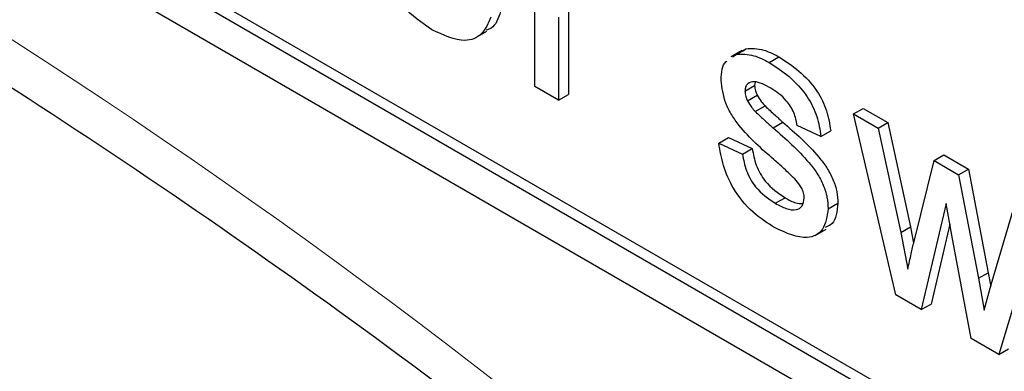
# Paper-space layout 'Blatt4' of a CAD drawing. Header units: millimetres. Extents: x 5 to 418, y 2 to 292.
# Tile 15 of 66: x 121.469 to 123.253, y 147.532 to 148.168. Entities that reach past the tile are written whole.
import ezdxf

# ---------------------------------------------------------------- set-up
doc = ezdxf.new("R2010")
doc.units = ezdxf.units.MM

psp = doc.layouts.new('Blatt4')

# ---------------------------------------------------------------- linework, layer by layer
at = {"color": 7, "linetype": 'Continuous', "lineweight": 25}
for p, q in [((116.4554, 151.2199), (125.2943, 146.1173)), ((118.7182, 149.9749), (125.2943, 146.1786)), ((118.7358, 149.9851), (125.3119, 146.1888)), ((122.4024, 148.0474), (122.4024, 148.3308)), ((122.4455, 148.1731), (122.4455, 148.0225)), ((122.4631, 148.1833), (122.4631, 148.0328)), ((122.2956, 148.1358), (122.3155, 148.1472)), ((122.7774, 148.1127), (122.7575, 148.1012)), ((122.7607, 148.1009), (122.767, 148.1055)), ((122.767, 148.1055), (122.7847, 148.1157)), ((122.7784, 148.1111), (122.7847, 148.1157)), ((122.8271, 148.0907), (122.8448, 148.1009)), ((122.4455, 148.0225), (122.4024, 148.0474)), ((122.7831, 148.0389), (122.8007, 148.0491)), ((122.8018, 148.0553), (122.8007, 148.0491)), ((122.4455, 148.0225), (122.4631, 148.0328)), ((122.7876, 148.0215), (122.8053, 148.0317)), ((122.8018, 148.0019), (122.8195, 148.0121)), ((122.9799, 147.9975), (122.9975, 148.0077)), ((123.0565, 147.6698), (122.9799, 147.9975)), ((122.9799, 147.9975), (123.0247, 147.9716)), ((122.9975, 148.0077), (123.0423, 147.9818)), ((122.8343, 147.9722), (122.852, 147.9825)), ((122.9209, 147.957), (122.8778, 147.9768)), ((123.0247, 147.9716), (123.0423, 147.9818)), ((123.0423, 147.9818), (123.0834, 147.7929)), ((122.9209, 147.957), (122.9385, 147.9672)), ((123.0247, 147.9716), (123.0657, 147.7827)), ((122.7357, 147.9445), (122.7534, 147.9547)), ((122.7357, 147.9445), (122.7788, 147.9246)), ((122.7534, 147.9547), (122.7964, 147.9348)), ((122.7788, 147.9246), (122.7964, 147.9348)), ((123.1258, 147.9132), (123.1435, 147.9234)), ((123.1435, 147.9234), (123.188, 147.8977)), ((123.0895, 147.7665), (123.1258, 147.9132)), ((123.1258, 147.9132), (123.1703, 147.8875)), ((123.1703, 147.8875), (123.188, 147.8977)), ((123.1703, 147.8875), (123.2065, 147.6999)), ((123.188, 147.8977), (123.2241, 147.7101)), ((122.8381, 147.8357), (122.8558, 147.8459)), ((122.9338, 147.8258), (122.9515, 147.836)), ((123.1478, 147.8351), (123.1026, 147.6432)), ((123.1579, 147.7781), (123.1478, 147.8351)), ((123.2295, 147.6886), (123.2708, 147.8295)), ((123.1543, 147.7981), (123.1203, 147.6534)), ((123.3157, 147.8036), (123.243, 147.5621)), ((122.9102, 147.7775), (122.9301, 147.789)), ((123.0657, 147.7827), (123.0834, 147.7929)), ((123.0657, 147.7827), (123.0781, 147.7163)), ((123.0834, 147.7929), (123.0888, 147.7638)), ((123.1929, 147.591), (123.1579, 147.7781)), ((123.2065, 147.6999), (123.2241, 147.7101)), ((123.2241, 147.7101), (123.2286, 147.6852)), ((123.2065, 147.6999), (123.2167, 147.6422)), ((123.2167, 147.6422), (123.2295, 147.6886)), ((123.1026, 147.6432), (123.0565, 147.6698)), ((123.1026, 147.6432), (123.1203, 147.6534)), ((123.243, 147.5621), (123.1929, 147.591)), ((123.243, 147.5621), (123.2607, 147.5723))]:
    psp.add_line(p, q, dxfattribs=at)
at = {"color": 7, "linetype": 'Continuous', "lineweight": 18}
psp.add_arc((114.9992, 138.0657), 11.9584, 50.30362, 69.70176, dxfattribs=at)
at = {"color": 7, "linetype": 'Continuous', "lineweight": 25}
for points, knots in [([(119.242, 149.1475), (119.3609, 149.1042), (119.7067, 148.9782), (120.2877, 148.7175), (120.9834, 148.3448), (121.6803, 147.9065), (122.2387, 147.5064), (122.5625, 147.2495), (122.6573, 147.1743)], [0, 0, 0, 0, 0.106109, 0.308603, 0.511101, 0.713584, 0.916095, 1, 1, 1, 1]), ([(122.2158, 148.1501), (122.1977, 148.1625), (122.1615, 148.1872), (122.1209, 148.2502), (122.1023, 148.3108), (122.1009, 148.3444), (122.1001, 148.3612)], [0, 0, 0, 0, 0.279951, 0.558672, 0.779008, 1, 1, 1, 1]), ([(122.3227, 148.173), (122.3179, 148.1617), (122.3082, 148.139), (122.2706, 148.1245), (122.2366, 148.1404), (122.2158, 148.1501)], [0, 0, 0, 0, 0.280622, 0.560828, 1, 1, 1, 1]), ([(122.3404, 148.1832), (122.3362, 148.1707), (122.3308, 148.1546), (122.3174, 148.1504), (122.3144, 148.1494)], [0, 0, 0, 0, 0.776025, 1, 1, 1, 1]), ([(122.7847, 148.1157), (122.7952, 148.1161), (122.8141, 148.1168), (122.8354, 148.1058), (122.8448, 148.1009)], [0, 0, 0, 0, 0.558924, 1, 1, 1, 1]), ([(122.767, 148.1055), (122.7775, 148.1059), (122.7964, 148.1066), (122.8177, 148.0955), (122.8271, 148.0907)], [0, 0, 0, 0, 0.558924, 1, 1, 1, 1]), ([(122.8448, 148.1009), (122.8568, 148.0931), (122.8809, 148.0775), (122.9131, 148.0437), (122.9329, 148.0028), (122.9367, 147.9791), (122.9385, 147.9672)], [0, 0, 0, 0, 0.280737, 0.560428, 0.77945, 1, 1, 1, 1]), ([(122.74, 148.0587), (122.7407, 148.0726), (122.7415, 148.0873), (122.7498, 148.093), (122.7502, 148.0934)], [0, 0, 0, 0, 0.941605, 1, 1, 1, 1]), ([(122.8271, 148.0907), (122.8391, 148.0829), (122.8632, 148.0673), (122.8955, 148.0335), (122.9153, 147.9926), (122.919, 147.9689), (122.9209, 147.957)], [0, 0, 0, 0, 0.280737, 0.560428, 0.77945, 1, 1, 1, 1]), ([(122.8355, 147.9149), (122.8137, 147.9339), (122.7864, 147.9577), (122.7586, 147.9955), (122.7441, 148.024), (122.7416, 148.0449), (122.74, 148.0587)], [0, 0, 0, 0, 0.501329, 0.626587, 0.751801, 1, 1, 1, 1]), ([(122.8302, 148.0441), (122.8198, 148.0498), (122.8041, 148.0584), (122.7893, 148.0543), (122.7838, 148.0474), (122.7833, 148.0417), (122.7831, 148.0389)], [0, 0, 0, 0, 0.499777, 0.749099, 0.874606, 1, 1, 1, 1]), ([(122.8007, 148.0491), (122.801, 148.0459), (122.8015, 148.0403), (122.8041, 148.0343), (122.8053, 148.0317)], [0, 0, 0, 0, 0.559209, 1, 1, 1, 1]), ([(122.7831, 148.0389), (122.7833, 148.0357), (122.7838, 148.0301), (122.7864, 148.0241), (122.7876, 148.0215)], [0, 0, 0, 0, 0.559209, 1, 1, 1, 1]), ([(122.8053, 148.0317), (122.8076, 148.0277), (122.8117, 148.0205), (122.8171, 148.0147), (122.8195, 148.0121)], [0, 0, 0, 0, 0.559031, 1, 1, 1, 1]), ([(122.8778, 147.9768), (122.8763, 147.9846), (122.8732, 148), (122.8557, 148.0274), (122.8399, 148.0377), (122.8302, 148.0441)], [0, 0, 0, 0, 0.2803, 0.56024, 1, 1, 1, 1]), ([(122.7876, 148.0215), (122.7899, 148.0175), (122.794, 148.0103), (122.7994, 148.0045), (122.8018, 148.0019)], [0, 0, 0, 0, 0.559031, 1, 1, 1, 1]), ([(122.8195, 148.0121), (122.8255, 148.0065), (122.8363, 147.9964), (122.8472, 147.9867), (122.852, 147.9825)], [0, 0, 0, 0, 0.559945, 1, 1, 1, 1]), ([(122.8018, 148.0019), (122.8078, 147.9963), (122.8186, 147.9862), (122.8295, 147.9765), (122.8343, 147.9722)], [0, 0, 0, 0, 0.559945, 1, 1, 1, 1]), ([(122.852, 147.9825), (122.8744, 147.9629), (122.9023, 147.9385), (122.9318, 147.9007), (122.9434, 147.879), (122.9505, 147.8564), (122.9511, 147.8428), (122.9515, 147.836)], [0, 0, 0, 0, 0.500451, 0.625397, 0.750296, 0.87506, 1, 1, 1, 1]), ([(122.8343, 147.9722), (122.8567, 147.9527), (122.8846, 147.9283), (122.9141, 147.8905), (122.9257, 147.8688), (122.9328, 147.8462), (122.9334, 147.8326), (122.9338, 147.8258)], [0, 0, 0, 0, 0.500451, 0.625397, 0.750296, 0.87506, 1, 1, 1, 1]), ([(122.8376, 147.7912), (122.824, 147.7998), (122.7969, 147.8169), (122.7621, 147.8585), (122.7427, 147.9044), (122.738, 147.9311), (122.7357, 147.9445)], [0, 0, 0, 0, 0.280739, 0.559299, 0.779324, 1, 1, 1, 1]), ([(122.7788, 147.9246), (122.7805, 147.9147), (122.7839, 147.8949), (122.8048, 147.8581), (122.8255, 147.8442), (122.8381, 147.8357)], [0, 0, 0, 0, 0.281308, 0.56107, 1, 1, 1, 1]), ([(122.7964, 147.9348), (122.7982, 147.9249), (122.8016, 147.9051), (122.8225, 147.8683), (122.8432, 147.8544), (122.8558, 147.8459)], [0, 0, 0, 0, 0.281308, 0.56107, 1, 1, 1, 1]), ([(122.876, 147.877), (122.8686, 147.8845), (122.8553, 147.8978), (122.8416, 147.9097), (122.8355, 147.9149)], [0, 0, 0, 0, 0.5597862, 1, 1, 1, 1]), ([(122.8907, 147.8456), (122.8905, 147.8486), (122.8899, 147.8545), (122.8848, 147.8661), (122.8793, 147.8729), (122.876, 147.877)], [0, 0, 0, 0, 0.27964, 0.559742, 1, 1, 1, 1]), ([(122.8381, 147.8357), (122.8447, 147.8321), (122.8578, 147.8251), (122.8753, 147.8225), (122.888, 147.8293), (122.8898, 147.8402), (122.8907, 147.8456)], [0, 0, 0, 0, 0.281167, 0.560938, 0.781073, 1, 1, 1, 1]), ([(122.8558, 147.8459), (122.8625, 147.8421), (122.8736, 147.8357), (122.8837, 147.8353), (122.8877, 147.8352)], [0, 0, 0, 0, 0.5964852, 1, 1, 1, 1]), ([(122.9515, 147.836), (122.95, 147.8213), (122.9478, 147.7997), (122.933, 147.794), (122.9283, 147.7921)], [0, 0, 0, 0, 0.6790162, 1, 1, 1, 1]), ([(122.9338, 147.8258), (122.9317, 147.8121), (122.9276, 147.7847), (122.8915, 147.7668), (122.8581, 147.7819), (122.8376, 147.7912)], [0, 0, 0, 0, 0.279919, 0.560035, 1, 1, 1, 1]), ([(123.0781, 147.7163), (123.0802, 147.7257), (123.084, 147.7424), (123.0878, 147.7592), (123.0895, 147.7665)], [0, 0, 0, 0, 0.56002, 1, 1, 1, 1])]:
    psp.add_open_spline(points, degree=3, knots=knots, dxfattribs=at)

doc.saveas('drawing.dxf')
